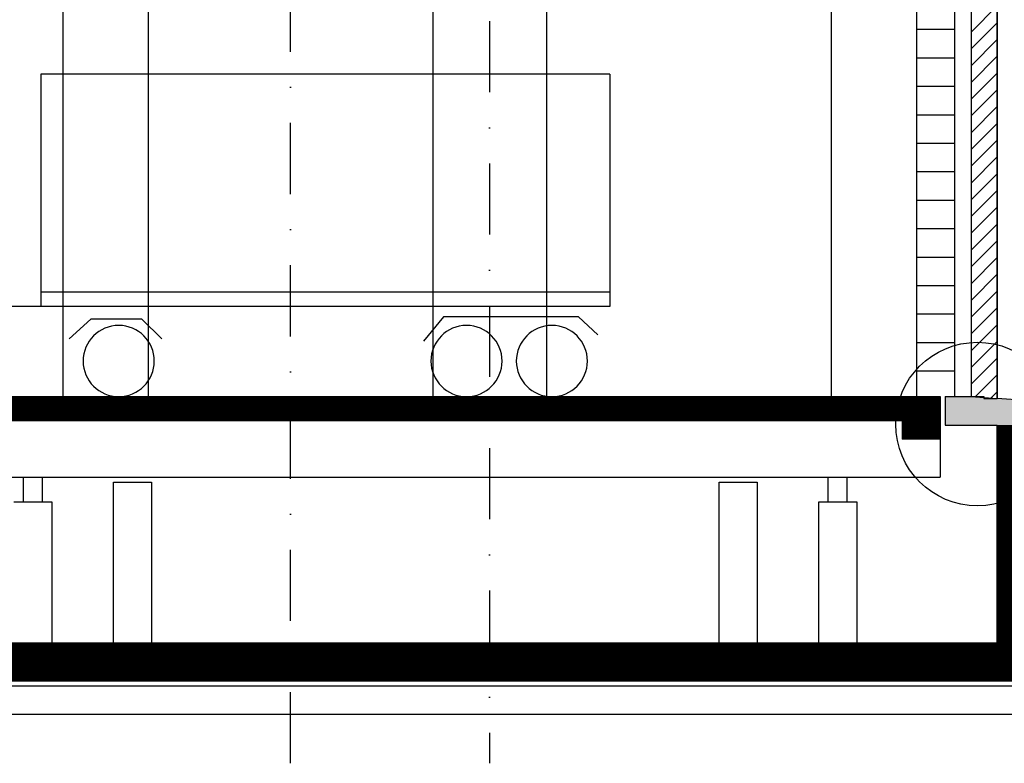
# Model space of a CAD drawing. Extents: x 0 to 118900, y 0 to 84100.
# Tile 11 of 40: x 20618 to 30997, y 21291 to 29129. Entities that reach past the tile are written whole.
import ezdxf

# ---------------------------------------------------------------- set-up
doc = ezdxf.new("R2010")
doc.units = 0
doc.header["$LTSCALE"] = 60
doc.header["$MEASUREMENT"] = 0
doc.linetypes.add('DASHDOT', pattern=[25, 12.5, -6.25, 0, -6.25])
doc.layers.get('0').update_dxf_attribs({"linetype": 'CONTINUOUS'})
for name, color, linetype in [('ARCEERKADER', 8, 'CONTINUOUS'), ('ARCERING', 4, 'CONTINUOUS'), ('BETON', 8, 'CONTINUOUS'), ('CONSTR50', 1, 'CONTINUOUS'), ('LAAG18', 3, 'CONTINUOUS'), ('LAAG25', 4, 'CONTINUOUS'), ('STRAMIEN', 3, 'DASHDOT'), ('TXT50', 1, 'CONTINUOUS')]:
    doc.layers.add(name, color=color, linetype=linetype)

# ---------------------------------------------------------------- blocks, each defined once
blk = doc.blocks.new('VRACHTAUTO')
at = {"layer": 'LAAG18'}
for p, q in [((-612, 3400), (-612, 950)), ((-612, 3400), (5388, 3400)), ((5388, 3400), (5388, 950)), ((6888, 3400), (6888, 950)), ((6888, 3400), (12888, 3400)), ((12888, 3400), (12888, 950)), ((13388, 2836), (14520, 2836)), ((13388, 2836), (13388, 950)), ((14520, 2836), (14888, 1841)), ((13802, 2676), (13802, 1954)), ((13802, 2676), (14316, 2676)), ((14316, 2676), (14316, 1954)), ((14583, 2664), (14583, 1930)), ((14316, 1954), (13802, 1954)), ((14583, 1930), (14855, 1930)), ((14888, 1841), (14888, 950)), ((-612, 1100), (5388, 1100)), ((6888, 1100), (12888, 1100)), ((-612, 950), (14888, 950)), ((-484, 651), (-280, 841)), ((-280, 841), (1141, 841)), ((1141, 841), (1353, 586)), ((7022, 651), (7226, 841)), ((7226, 841), (8647, 841)), ((8647, 841), (8859, 586)), ((4112, 610), (4323, 817)), ((4323, 817), (4860, 817)), ((4860, 817), (5087, 610)), ((13500, 610), (13711, 817)), ((13711, 817), (14248, 817)), ((14248, 817), (14475, 610))]:
    blk.add_line(p, q, dxfattribs=at)
for centre in [(0, 375), (900, 375), (4566, 375), (7500, 375), (8400, 375), (13978, 375)]:
    blk.add_circle(centre, 375, dxfattribs=at)
blk = doc.blocks.new('*X7')
at = {"color": 0}
for p, q in [((226431, 77762), (226706, 78037)), ((226431, 77585), (226706, 77860)), ((226431, 77408), (226706, 77683)), ((226431, 77232), (226706, 77507)), ((226431, 77055), (226706, 77330)), ((226431, 76878), (226706, 77153)), ((226431, 76701), (226706, 76976)), ((226431, 76524), (226706, 76799)), ((226431, 76348), (226706, 76623)), ((226431, 76171), (226706, 76446)), ((226431, 75994), (226706, 76269)), ((226431, 75817), (226706, 76092)), ((226431, 75641), (226706, 75916)), ((226431, 75464), (226706, 75739)), ((226431, 75287), (226706, 75562)), ((226431, 75110), (226706, 75385)), ((226431, 74934), (226706, 75209)), ((226431, 74757), (226706, 75032)), ((226431, 74580), (226706, 74855)), ((226431, 74403), (226706, 74678)), ((226431, 74226), (226706, 74501)), ((226431, 74050), (226706, 74325)), ((226475, 73916), (226706, 74148)), ((226639, 73904), (226706, 73971))]:
    blk.add_line(p, q, dxfattribs=at)

msp = doc.modelspace()

# ---------------------------------------------------------------- linework, layer by layer
at = {"layer": 'ARCEERKADER'}
msp.add_lwpolyline([(30647, 36506), (30647, 33256), (30322, 33256), (30322, 32106), (30647, 31906), (30647, 25156), (30922, 25136), (30922, 36506)], dxfattribs=at)
at = {"layer": 'BETON'}
for points, const_width in [([(9822, 25031), (30322, 25031)], 250), ([(30122, 24906), (30122, 24706)], 400), ([(31072, 22556), (31072, 24856)], 300), ([(31422, 22356), (8722, 22356)], 400)]:
    msp.add_lwpolyline(points, dxfattribs=dict(at, const_width=const_width))
for points in [[(30691, 25152), (30922, 24856), (30372, 25156), (30372, 24856)], [(31222, 25118), (31226, 24849), (30691, 25152), (30922, 24856)]]:
    msp.add_solid(points, dxfattribs=at)
at = {"layer": 'CONSTR50'}
for p, q in [((9822, 25156), (30322, 25156)), ((30322, 25156), (30322, 24706)), ((30372, 25156), (30782, 25156)), ((30372, 25156), (30372, 24856)), ((30782, 25156), (30782, 25136)), ((30782, 25136), (30922, 25136)), ((31222, 25115), (30922, 25136)), ((10222, 24906), (29922, 24906)), ((29922, 24906), (29922, 24706)), ((30372, 24856), (30922, 24856)), ((30922, 22556), (30922, 24856)), ((30322, 24706), (29922, 24706)), ((30922, 22556), (9222, 22556)), ((31422, 22156), (8722, 22156))]:
    msp.add_line(p, q, dxfattribs=at)
at = {"layer": 'LAAG25'}
for p, q in [((30073, 31356), (30073, 25156)), ((30473, 31356), (30473, 25156)), ((21972, 31156), (21972, 25156)), ((24972, 31156), (24972, 25156)), ((26172, 31156), (26172, 25156)), ((29172, 31156), (29172, 25156)), ((21072, 29556), (21072, 25156)), ((30922, 29556), (30922, 25136)), ((30073, 29027), (30473, 29027)), ((30073, 28727), (30473, 28727)), ((30073, 28427), (30473, 28427)), ((30073, 28127), (30473, 28127)), ((30073, 27827), (30473, 27827)), ((30073, 27527), (30473, 27527)), ((30073, 27227), (30473, 27227)), ((30073, 26927), (30473, 26927)), ((30073, 26627), (30473, 26627)), ((30073, 26327), (30473, 26327)), ((30073, 26027), (30473, 26027)), ((30073, 25727), (30473, 25727)), ((30073, 25427), (30473, 25427)), ((30322, 24706), (30322, 24306)), ((9822, 24306), (30322, 24306)), ((20657, 24046), (20657, 24306)), ((20857, 24046), (20857, 24306)), ((29142, 24046), (29142, 24306)), ((29342, 24046), (29342, 24306)), ((21607, 24256), (22007, 24256)), ((21607, 22556), (21607, 24256)), ((22007, 24256), (22007, 22556)), ((27992, 24256), (28392, 24256)), ((27992, 22556), (27992, 24256)), ((28392, 24256), (28392, 22556)), ((20557, 24046), (20957, 24046)), ((20957, 24046), (20957, 22556)), ((29042, 22556), (29042, 24046)), ((29042, 24046), (29442, 24046)), ((29442, 24046), (29442, 22556)), ((31422, 22106), (8722, 22106)), ((31422, 21806), (8722, 21806))]:
    msp.add_line(p, q, dxfattribs=at)
at = {"layer": 'STRAMIEN'}
for p, q in [((25572, 47115), (25572, 21291)), ((23472, 21291), (23472, 39861))]:
    msp.add_line(p, q, dxfattribs=at)
at = {"layer": 'TXT50'}
msp.add_circle((30714, 24867), 862, dxfattribs=at)

# ---------------------------------------------------------------- block references
at = {"layer": 'ARCERING'}
msp.add_blockref('*X7', (-195784, -48764), dxfattribs=at)
at = {"layer": 'LAAG18', "xscale": -1}
msp.add_blockref('VRACHTAUTO', (26228, 25156), dxfattribs=at)

doc.saveas('drawing.dxf')
